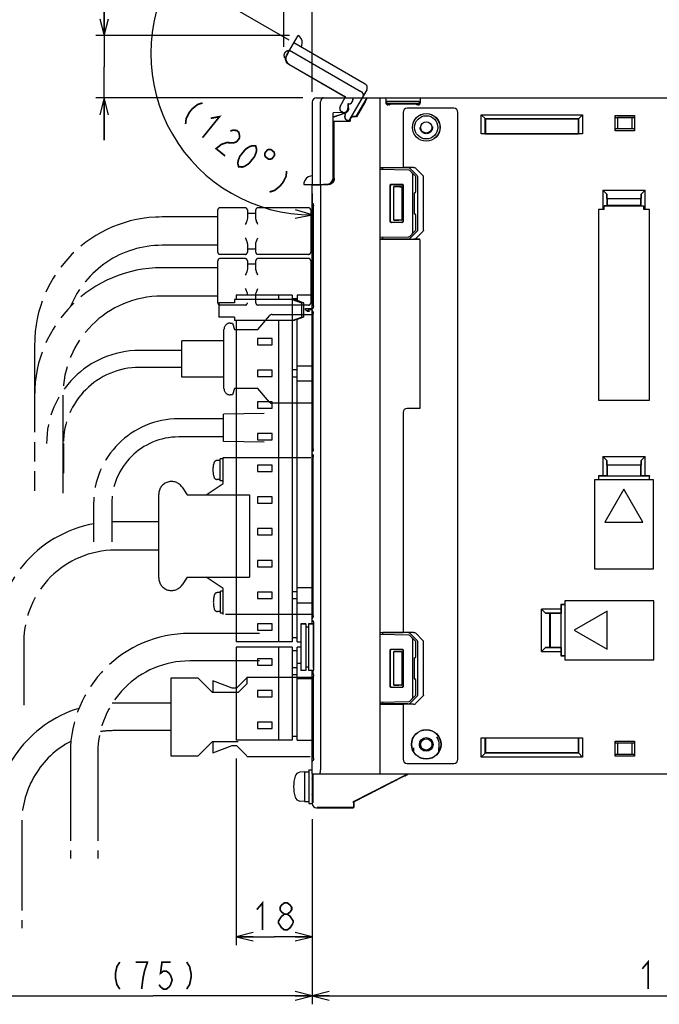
# Model space of a CAD drawing. Extents: x 0 to 840, y 0 to 594.
# Tile 19 of 22: x 541 to 692, y 226 to 458. Entities that reach past the tile are written whole.
import ezdxf

# ---------------------------------------------------------------- set-up
doc = ezdxf.new("R2010")
doc.units = 0
doc.header["$LTSCALE"] = 46.2
doc.linetypes.add('HIDDEN', pattern=[0.2, 0.1, -0.1])
doc.linetypes.add('PHANTOM', pattern=[0.8, 0.45, -0.05, 0.1, -0.05, 0.1, -0.05])
doc.layers.get('0').update_dxf_attribs({"linetype": 'CONTINUOUS'})
for name, color, linetype in [('ALL_AXIS', 7, 'CONTINUOUS'), ('ALL_CURVE', 7, 'CONTINUOUS'), ('ALL_DIM', 7, 'CONTINUOUS'), ('ALL_FEATURES', 7, 'CONTINUOUS'), ('DEFAULT_2', 8, 'HIDDEN'), ('OBSTRUCTIVE_DTM', 7, 'CONTINUOUS')]:
    doc.layers.add(name, color=color, linetype=linetype)
doc.dimstyles.get("Standard").update_dxf_attribs({"dimtxt": 2.5, "dimasz": 2.5, "dimexe": 1.25, "dimexo": 0.625, "dimtad": 1, "dimcen": 2.5, "dimazin": 3, "dimtfac": 1, "dimtmove": 0, "dimatfit": 3})

# ---------------------------------------------------------------- blocks, each defined once
blk = doc.blocks.new('_OPEN')
at = {"color": 0, "linetype": 'BYBLOCK'}
for p, q in [((0, 0), (-1, 0.25)), ((-1, -0.25), (0, 0)), ((-1, 0), (0, 0))]:
    blk.add_line(p, q, dxfattribs=at)
blk = doc.blocks.new('*D1')
at = {"layer": 'ALL_DIM', "color": 2, "linetype": 'CONTINUOUS'}
for p, q in [((610, 268.56), (610, 225.5)), ((534.75, 241.5), (534.75, 225.5)), ((534.75, 227.5), (572.38, 227.5)), ((610, 227.5), (572.38, 227.5))]:
    blk.add_line(p, q, dxfattribs=at)
at = {"layer": 'ALL_DIM', "color": 2, "linetype": 'CONTINUOUS', "xscale": 4, "yscale": 4, "zscale": 4, "rotation": 180}
blk.add_blockref('_OPEN', (534.75, 227.5), dxfattribs=at)
at = {"layer": 'ALL_DIM', "color": 2, "linetype": 'CONTINUOUS', "xscale": 4, "yscale": 4, "zscale": 4}
blk.add_blockref('_OPEN', (610, 227.5), dxfattribs=at)
blk = doc.blocks.new('*D2')
at = {"layer": 'ALL_DIM', "color": 2, "linetype": 'CONTINUOUS'}
for p, q in [((610, 269.31), (610, 225.5)), ((780, 270.2), (780, 225.5)), ((610, 227.5), (695, 227.5)), ((780, 227.5), (695, 227.5))]:
    blk.add_line(p, q, dxfattribs=at)
at = {"layer": 'ALL_DIM', "color": 2, "linetype": 'CONTINUOUS', "xscale": 4, "yscale": 4, "zscale": 4, "rotation": 180}
blk.add_blockref('_OPEN', (610, 227.5), dxfattribs=at)
at = {"layer": 'ALL_DIM', "color": 2, "linetype": 'CONTINUOUS', "xscale": 4, "yscale": 4, "zscale": 4}
blk.add_blockref('_OPEN', (780, 227.5), dxfattribs=at)
blk = doc.blocks.new('*D3')
at = {"layer": 'ALL_DIM', "color": 2, "linetype": 'CONTINUOUS'}
for p, q in [((592.02, 283.66), (592.02, 239.5)), ((610, 269.31), (610, 239.5)), ((592.02, 241.5), (601.01, 241.5)), ((610, 241.5), (601.01, 241.5))]:
    blk.add_line(p, q, dxfattribs=at)
at = {"layer": 'ALL_DIM', "color": 2, "linetype": 'CONTINUOUS', "xscale": 4, "yscale": 4, "zscale": 4, "rotation": 180}
blk.add_blockref('_OPEN', (592.02, 241.5), dxfattribs=at)
at = {"layer": 'ALL_DIM', "color": 2, "linetype": 'CONTINUOUS', "xscale": 4, "yscale": 4, "zscale": 4}
blk.add_blockref('_OPEN', (610, 241.5), dxfattribs=at)
blk = doc.blocks.new('*D4')
at = {"layer": 'ALL_DIM', "color": 2, "linetype": 'CONTINUOUS'}
for p, q in [((603.31, 470.7), (593.31, 470.7)), ((593.31, 470.7), (606.66, 470.7)), ((603.31, 452.04), (603.31, 472.7)), ((633.51, 470.7), (606.66, 470.7)), ((610, 441.41), (610, 472.7)), ((610, 470.7), (633.51, 470.7))]:
    blk.add_line(p, q, dxfattribs=at)
at = {"layer": 'ALL_DIM', "color": 2, "linetype": 'CONTINUOUS', "xscale": 4, "yscale": 4, "zscale": 4}
blk.add_blockref('_OPEN', (603.31, 470.7), dxfattribs=at)
at = {"layer": 'ALL_DIM', "color": 2, "linetype": 'CONTINUOUS', "xscale": 4, "yscale": 4, "zscale": 4, "rotation": 180}
blk.add_blockref('_OPEN', (610, 470.7), dxfattribs=at)
blk = doc.blocks.new('*D5')
at = {"layer": 'ALL_DIM', "color": 2, "linetype": 'CONTINUOUS'}
for p, q in [((560.75, 454.7), (560.75, 486.28)), ((560.75, 486.28), (560.75, 447.35)), ((604.64, 454.7), (558.75, 454.7)), ((560.75, 430), (560.75, 447.35)), ((607.79, 440), (558.75, 440)), ((560.75, 440), (560.75, 430))]:
    blk.add_line(p, q, dxfattribs=at)
at = {"layer": 'ALL_DIM', "color": 2, "linetype": 'CONTINUOUS', "xscale": 4, "yscale": 4, "zscale": 4}
for p, rotation in [((560.75, 454.7), 270), ((560.75, 440), 90)]:
    blk.add_blockref('_OPEN', p, dxfattribs=dict(at, rotation=rotation))
blk = doc.blocks.new('*D6')
at = {"layer": 'ALL_DIM', "color": 2, "linetype": 'CONTINUOUS'}
for p, q in [((604.56, 453.63), (575.17, 470.6)), ((610, 417.32), (610, 410.27))]:
    blk.add_line(p, q, dxfattribs=at)
for points in [[(575.97, 465.58), (576.9, 469.6), (574.19, 466.49)], [(605.95, 411.48), (610, 412.27), (606.06, 413.47)]]:
    blk.add_lwpolyline(points, dxfattribs=at)
for start, end in [(150, 210), (210, 270)]:
    blk.add_arc((610, 450.49), 38.22, start, end, dxfattribs=at)

msp = doc.modelspace()

# ---------------------------------------------------------------- linework, layer by layer
at = {"color": 7, "linetype": 'CONTINUOUS'}
for p, q in [((632.878, 312.88), (626, 313)), ((634.5, 311.352), (633.086, 312.79)), ((633.8, 298.148), (633.8, 311.852)), ((634.5, 307.795), (634.5, 311.352)), ((628.453, 300.753), (628.453, 309.247)), ((628.5, 300.8), (628.5, 309.2)), ((628.753, 309.547), (631.246, 309.546)), ((628.8, 309.5), (631.2, 309.5)), ((631.5, 309.2), (631.5, 300.8)), ((631.546, 309.246), (631.546, 300.754)), ((634.137, 307.494), (634.205, 307.495)), ((634.137, 307.494), (634.137, 302.506)), ((634.137, 302.506), (634.205, 302.505)), ((634.5, 298.648), (634.5, 302.205)), ((631.246, 300.454), (628.753, 300.453)), ((631.2, 300.5), (628.8, 300.5)), ((633.086, 297.21), (634.5, 298.648)), ((626, 297), (632.878, 297.12))]:
    msp.add_line(p, q, dxfattribs=at)
for points in [[(633.8, 311.852), (633.785, 311.956), (633.744, 312.063), (633.679, 312.172), (633.59, 312.278)], [(628.453, 309.247), (628.475, 309.362), (628.54, 309.459), (628.638, 309.524), (628.753, 309.547)], [(628.8, 309.5), (628.685, 309.477), (628.588, 309.412), (628.523, 309.315), (628.5, 309.2)], [(631.5, 309.2), (631.477, 309.315), (631.412, 309.412), (631.315, 309.477), (631.2, 309.5)], [(631.246, 309.546), (631.361, 309.523), (631.458, 309.458), (631.523, 309.361), (631.546, 309.246)], [(628.753, 300.453), (628.638, 300.476), (628.54, 300.541), (628.475, 300.638), (628.453, 300.753)], [(628.5, 300.8), (628.523, 300.685), (628.588, 300.588), (628.685, 300.523), (628.8, 300.5)], [(631.2, 300.5), (631.315, 300.523), (631.412, 300.588), (631.477, 300.685), (631.5, 300.8)], [(631.546, 300.754), (631.523, 300.639), (631.458, 300.542), (631.361, 300.477), (631.246, 300.454)], [(633.59, 297.722), (633.679, 297.828), (633.744, 297.937), (633.785, 298.044), (633.8, 298.148)]]:
    msp.add_lwpolyline(points, dxfattribs=at)
for centre, start, end in [((632.872, 312.58), 44.5, 89), ((634.2, 307.795), 271, 360), ((634.2, 302.205), 0, 89), ((632.872, 297.42), 271, 315.5)]:
    msp.add_arc(centre, 0.3, start, end, dxfattribs=at)
at = {"layer": 'ALL_AXIS', "color": 7, "linetype": 'CONTINUOUS'}
for p, q in [((587.863, 391.5), (587.863, 388.1)), ((590.488, 391.5), (587.864, 391.5)), ((592.02, 393.3), (592.02, 392.3)), ((605.22, 393.3), (592.02, 393.3)), ((602.02, 393.3), (602.02, 392.3)), ((605.22, 393.3), (605.22, 392.3)), ((590.488, 388.1), (587.864, 388.1)), ((592.02, 387.3), (592.02, 311.3)), ((602.02, 387.3), (602.02, 311.3)), ((605.22, 387.3), (605.22, 311.3)), ((597.02, 383.05), (597.02, 381.55)), ((600.52, 383.05), (597.02, 383.05)), ((600.52, 381.55), (600.52, 383.05)), ((597.02, 381.55), (600.52, 381.55)), ((597.02, 375.55), (597.02, 374.05)), ((600.52, 375.55), (597.02, 375.55)), ((600.52, 374.05), (600.52, 375.55)), ((597.02, 374.05), (600.52, 374.05)), ((597.02, 368.05), (597.02, 366.55)), ((600.52, 368.05), (597.02, 368.05)), ((597.02, 366.55), (600.52, 366.55)), ((600.52, 366.55), (600.52, 368.05)), ((597.02, 360.55), (597.02, 359.05)), ((600.52, 360.55), (597.02, 360.55)), ((597.02, 359.05), (600.52, 359.05)), ((600.52, 359.05), (600.52, 360.55)), ((597.02, 353.05), (597.02, 351.55)), ((600.52, 353.05), (597.02, 353.05)), ((600.52, 351.55), (600.52, 353.05)), ((597.02, 351.55), (600.52, 351.55)), ((597.02, 345.55), (597.02, 344.05)), ((600.52, 345.55), (597.02, 345.55)), ((600.52, 344.05), (600.52, 345.55)), ((597.02, 344.05), (600.52, 344.05)), ((597.02, 338.05), (597.02, 336.55)), ((600.52, 338.05), (597.02, 338.05)), ((600.52, 336.55), (600.52, 338.05)), ((597.02, 336.55), (600.52, 336.55)), ((597.02, 330.55), (597.02, 329.05)), ((600.52, 330.55), (597.02, 330.55)), ((597.02, 329.05), (600.52, 329.05)), ((600.52, 329.05), (600.52, 330.55)), ((597.02, 323.05), (597.02, 321.55)), ((600.52, 323.05), (597.02, 323.05)), ((597.02, 321.55), (600.52, 321.55)), ((600.52, 321.55), (600.52, 323.05)), ((597.02, 315.55), (597.02, 314.05)), ((600.52, 315.55), (597.02, 315.55)), ((600.52, 314.05), (600.52, 315.55)), ((607.3, 315.5), (607.3, 304.5)), ((607.3, 315.5), (608.5, 315.5)), ((609.1, 315.5), (610.3, 315.5)), ((610.3, 315.5), (610.3, 304.821)), ((597.02, 314.05), (600.52, 314.05)), ((605.22, 311.3), (592.02, 311.3)), ((592.02, 310), (592.02, 288)), ((605.22, 310), (592.02, 310)), ((602.02, 310), (602.02, 288)), ((605.22, 310), (605.22, 288)), ((597.02, 299.75), (597.02, 298.25)), ((600.52, 299.75), (597.02, 299.75)), ((597.02, 298.25), (600.52, 298.25)), ((600.52, 298.25), (600.52, 299.75)), ((597.02, 292.25), (597.02, 290.75)), ((600.52, 292.25), (597.02, 292.25)), ((600.52, 290.75), (600.52, 292.25)), ((597.02, 290.75), (600.52, 290.75)), ((605.22, 288), (592.02, 288)), ((608.2, 280.5), (607.081, 280.402)), ((608.2, 280.5), (609.2, 280.5)), ((608.2, 280.5), (608.2, 273.5)), ((609.2, 281), (610, 281)), ((609.2, 281), (609.2, 273)), ((610, 280), (610, 273)), ((610.145, 278.772), (610, 278.772)), ((610.145, 275.228), (610, 275.228)), ((608.2, 273.5), (607.081, 273.598)), ((608.2, 273.5), (609.2, 273.5)), ((609.2, 273), (610, 273))]:
    msp.add_line(p, q, dxfattribs=at)
at = {"layer": 'ALL_AXIS', "color": 8, "linetype": 'PHANTOM'}
for p, q in [((589, 364.05), (580.4, 364.05)), ((598.6, 365.3), (589, 365.1)), ((589, 358.7), (589, 365.1)), ((589, 359.75), (580.4, 359.75)), ((598.6, 358.5), (589, 358.7)), ((588.201, 354.18), (587.508, 354.18)), ((588.201, 349.33), (588.201, 354.53)), ((588.895, 354.53), (588.201, 354.53)), ((588.895, 348.75), (588.895, 354.9)), ((588.895, 354.9), (610.254, 354.9)), ((588.201, 349.68), (587.508, 349.68)), ((579.195, 347.859), (580.395, 346.05)), ((584.895, 346.05), (588.895, 348.75)), ((588.895, 349.33), (588.201, 349.33)), ((573.695, 326.4), (573.695, 346.2)), ((580.395, 326.55), (579.195, 324.741)), ((588.895, 323.85), (584.895, 326.55)), ((588.895, 317.7), (588.895, 323.85)), ((588.295, 322.92), (587.601, 322.92)), ((588.295, 318.07), (588.295, 323.27)), ((588.895, 323.27), (588.295, 323.27)), ((588.295, 318.42), (587.601, 318.42)), ((588.895, 318.07), (588.295, 318.07)), ((610.254, 317.7), (588.895, 317.7))]:
    msp.add_line(p, q, dxfattribs=at)
at = {"layer": 'ALL_AXIS', "color": 7, "linetype": 'CONTINUOUS'}
for points in [[(626.762, 277), (627.368, 277.307), (627.909, 277.582), (628.392, 277.826), (628.82, 278.042), (629.194, 278.23), (629.517, 278.392), (629.787, 278.528), (630.003, 278.635), (630.16, 278.713), (630.253, 278.758), (630.286, 278.772)], [(630.286, 278.772), (630.262, 278.758), (630.178, 278.713), (630.031, 278.636), (629.823, 278.528), (629.558, 278.392), (629.241, 278.229), (628.871, 278.04), (628.448, 277.824), (627.97, 277.58), (627.432, 277.306), (626.83, 277)], [(623.305, 275.228), (623.329, 275.242), (623.414, 275.287), (623.561, 275.364), (623.769, 275.472), (624.033, 275.608), (624.351, 275.771), (624.72, 275.96), (625.143, 276.176), (625.622, 276.42), (626.16, 276.694), (626.762, 277)], [(626.83, 277), (626.224, 276.693), (625.682, 276.418), (625.2, 276.174), (624.772, 275.958), (624.398, 275.77), (624.075, 275.608), (623.805, 275.472), (623.589, 275.365), (623.432, 275.287), (623.338, 275.242), (623.305, 275.228)]]:
    msp.add_lwpolyline(points, dxfattribs=at)
at = {"layer": 'ALL_AXIS', "color": 8, "linetype": 'PHANTOM'}
for centre, radius, start, end in [((587.508, 353.38), 0.8, 90, 163.80865), ((592.501, 351.93), 6, 163.80865, 196.19135), ((587.508, 350.48), 0.8, 196.19135, 270), ((576.695, 346.2), 3, 33.56834, 180), ((576.695, 326.4), 3, 180, 326.43166), ((592.595, 320.67), 6, 163.80865, 196.19135), ((587.601, 322.12), 0.8, 90, 163.80865), ((587.601, 319.22), 0.8, 196.19135, 270)]:
    msp.add_arc(centre, radius, start, end, dxfattribs=at)
at = {"layer": 'ALL_AXIS', "color": 7, "linetype": 'CONTINUOUS'}
for centre, radius, start, end in [((607.194, 279.107), 1.3, 95, 164.11915), ((614.6, 277), 9, 164.11915, 195.88085), ((607.194, 274.893), 1.3, 195.88085, 265)]:
    msp.add_arc(centre, radius, start, end, dxfattribs=at)
at = {"layer": 'ALL_CURVE', "color": 4, "linetype": 'CONTINUOUS'}
for p, q in [((608.42, 389.8), (608.42, 390.175)), ((608.42, 390.175), (610, 390.175)), ((608.867, 389.425), (608.42, 389.8)), ((609.377, 389.425), (608.867, 389.425)), ((608.931, 389.8), (609.377, 389.425)), ((610, 389.8), (608.931, 389.8))]:
    msp.add_line(p, q, dxfattribs=at)
at = {"layer": 'ALL_DIM', "color": 2, "linetype": 'CONTINUOUS', "const_width": 0.4}
for points in [[(584.058, 438.781), (582.852, 438.385), (581.578, 437.358), (580.907, 436.529), (580.167, 435.069), (580.031, 433.807)], [(585.992, 435.157), (588.068, 435.535), (584.042, 430.56)], [(590.606, 432.108), (591.209, 432.307), (592.079, 432.288), (592.614, 431.855), (592.813, 431.008), (592.745, 430.377), (592.074, 429.548), (591.471, 429.35), (590.6, 429.368), (589.73, 429.386), (588.524, 428.99), (587.25, 427.963), (589.389, 426.232)], [(592.598, 423.634), (592.399, 424.482), (592.467, 425.113), (592.871, 426.158), (594.213, 427.816), (595.151, 428.429), (595.754, 428.627), (596.625, 428.609), (596.824, 427.762), (596.756, 427.131), (596.352, 426.085), (595.01, 424.427), (594.071, 423.814), (593.468, 423.616), (592.598, 423.634)], [(599.435, 427.707), (598.764, 426.877), (598.843, 426.127), (599.672, 425.456), (600.422, 425.535), (601.093, 426.364), (601.014, 427.114), (600.185, 427.786), (599.435, 427.707)], [(603.952, 422.678), (603.815, 421.416), (603.076, 419.956), (602.405, 419.127), (601.131, 418.1), (599.925, 417.703)], [(596.882, 247.9), (598.258, 249.5), (598.258, 243.1)], [(603.418, 246.833), (602.73, 247.367), (602.386, 247.9), (602.386, 248.433), (602.73, 248.967), (603.418, 249.5), (604.106, 249.5), (604.794, 248.967), (605.138, 248.433), (605.138, 247.9), (604.794, 247.367), (604.106, 246.833)], [(602.73, 246.3), (603.418, 246.833), (604.106, 246.833), (604.794, 246.3), (605.138, 245.767), (605.482, 245.233), (605.482, 244.7)], [(603.418, 243.1), (602.73, 243.633), (602.386, 244.167), (602.042, 244.7), (602.042, 245.233), (602.73, 246.3)], [(605.482, 244.7), (604.794, 243.633), (604.106, 243.1), (603.418, 243.1)], [(564.463, 235.5), (563.775, 234.433), (563.431, 232.833), (563.431, 231.767), (563.775, 230.167), (564.463, 229.1)], [(570.311, 233.367), (570.999, 235.5), (568.247, 235.5)], [(576.503, 235.5), (574.439, 235.5), (574.095, 232.833), (574.783, 233.367), (575.471, 233.367), (576.159, 232.833), (576.503, 232.3), (576.847, 231.233), (576.503, 230.167), (576.159, 229.633), (575.471, 229.1), (574.783, 229.1), (574.095, 229.633), (573.751, 230.167)], [(580.287, 235.5), (580.975, 234.433), (581.319, 232.833), (581.319, 231.767), (580.975, 230.167), (580.287, 229.1)], [(688.12, 233.9), (689.496, 235.5), (689.496, 229.1)], [(569.623, 229.1), (569.967, 231.767), (570.311, 233.367)]]:
    msp.add_lwpolyline(points, dxfattribs=at)
at = {"layer": 'ALL_FEATURES', "color": 8, "linetype": 'PHANTOM'}
for p, q in [((603.911, 449.963), (606.663, 454.729)), ((622.549, 443.245), (605.662, 452.995)), ((604.349, 450.653), (603.957, 449.975)), ((604.319, 450.67), (604.349, 450.653)), ((604.662, 451.263), (621.549, 441.513)), ((603.729, 449.261), (603.562, 449.358)), ((604.461, 447.915), (617.808, 440.209)), ((604.504, 447.926), (617.85, 440.221)), ((622.915, 441.879), (618.617, 434.434)), ((616.645, 437.955), (617.85, 440.221)), ((617.697, 440), (617.808, 440.209)), ((617.85, 440.221), (617.808, 440.209)), ((617.909, 436.145), (617.016, 436.661)), ((617.866, 436.134), (617.248, 436.491)), ((617.816, 436.047), (617.866, 436.134)), ((617.843, 436.032), (617.909, 436.145)), ((617.909, 436.145), (617.866, 436.134)), ((618.611, 434.434), (618.182, 434.681)), ((587.65, 403.445), (587.65, 413.445)), ((594.15, 413.945), (588.15, 413.945)), ((594.65, 413.445), (594.65, 411.528)), ((596.65, 412.595), (594.65, 412.595)), ((596.65, 411.528), (596.65, 413.445)), ((609.15, 413.945), (597.15, 413.945)), ((609.65, 413.445), (609.65, 403.445)), ((587.65, 411.795), (574.45, 411.795)), ((587.65, 405.095), (574.45, 405.095)), ((594.65, 405.362), (594.65, 403.445)), ((594.65, 404.295), (596.65, 404.295)), ((596.65, 403.445), (596.65, 405.362)), ((587.65, 391.445), (587.65, 401.445)), ((594.15, 402.945), (588.15, 402.945)), ((594.15, 401.945), (588.15, 401.945)), ((594.65, 401.445), (594.65, 399.528)), ((596.65, 399.528), (596.65, 401.445)), ((609.15, 402.945), (597.15, 402.945)), ((609.15, 401.945), (597.15, 401.945)), ((609.65, 401.445), (609.65, 391.445)), ((587.65, 399.795), (574.45, 399.795)), ((596.65, 400.595), (594.65, 400.595)), ((587.65, 393.095), (574.45, 393.095)), ((596.65, 391.445), (596.65, 393.362)), ((594.15, 390.945), (588.15, 390.945)), ((609.15, 390.945), (597.15, 390.945)), ((597.12, 385.2), (599.881, 388.421)), ((600.488, 388.7), (610.254, 388.7)), ((589.12, 371.2), (589.12, 385.2)), ((590.62, 386.7), (591.12, 386.7)), ((591.12, 386.7), (591.62, 385.2)), ((591.62, 385.2), (597.12, 385.2)), ((579.12, 373.9), (579.12, 382.5)), ((589.12, 382.5), (579.12, 382.5)), ((544.3, 381.645), (544.3, 346.445)), ((579.12, 380.2), (569.12, 380.2)), ((579.12, 376.2), (569.12, 376.2)), ((589.12, 373.9), (579.12, 373.9)), ((591.62, 371.2), (591.12, 369.7)), ((597.12, 371.2), (591.62, 371.2)), ((599.881, 367.979), (597.12, 371.2)), ((551, 369.645), (551, 351.2)), ((591.12, 369.7), (590.62, 369.7)), ((610.254, 367.7), (600.488, 367.7)), ((580.4, 364.05), (578.4, 364.05)), ((580.4, 359.75), (578.4, 359.75)), ((551.12, 358.2), (551.12, 351.2)), ((551, 351.2), (551, 346.445)), ((580.395, 346.05), (595.195, 346.05)), ((595.195, 346.05), (595.195, 326.55)), ((558.25, 343.9), (558.25, 334.9)), ((562.55, 343.9), (562.55, 334.9)), ((573.695, 339.65), (563.395, 339.65)), ((573.695, 332.95), (563.395, 332.95)), ((580.395, 326.55), (595.195, 326.55)), ((597.5, 313.25), (581, 313.25)), ((541.745, 311.3), (541.745, 296.3)), ((597.5, 306.75), (581, 306.75)), ((594.5, 302.9), (594.5, 301.3)), ((594.5, 302.9), (610.312, 302.9)), ((576.5, 302.7), (576.5, 284.3)), ((583, 302.7), (576.5, 302.7)), ((586.4, 299.3), (583, 302.7)), ((586.5, 302), (586.5, 299.3)), ((591.086, 300.3), (586.5, 302)), ((594.5, 302.714), (592.086, 300.3)), ((594.5, 301.3), (592.5, 299.3)), ((592.5, 299.3), (586.4, 299.3)), ((592.086, 300.3), (591.086, 300.3)), ((576.5, 296.75), (563, 296.75)), ((576.5, 290.25), (563, 290.25)), ((583, 284.3), (586.4, 287.7)), ((586.4, 287.7), (592.5, 287.7)), ((586.5, 287.7), (586.5, 285)), ((586.5, 285), (591.086, 286.7)), ((591.086, 286.7), (592.086, 286.7)), ((592.086, 286.7), (594.5, 284.286)), ((552.75, 285), (552.75, 260)), ((559.25, 285), (559.25, 260)), ((576.5, 284.3), (583, 284.3)), ((594.5, 284.1), (609.5, 284.1)), ((541.25, 268.5), (541.25, 243.5))]:
    msp.add_line(p, q, dxfattribs=at)
at = {"layer": 'ALL_FEATURES', "color": 7, "linetype": 'CONTINUOUS'}
for p, q in [((610, 439), (610, 419.5)), ((611, 440), (780, 440)), ((612, 419.5), (612, 439)), ((618.469, 438.531), (618.469, 437.5)), ((618.469, 438.531), (618.5, 438.5)), ((618.6, 438.531), (618.469, 438.531)), ((618.5, 438.5), (618.5, 437.5)), ((618.6, 438.5), (618.5, 438.5)), ((619.6, 439.995), (619.6, 439.5)), ((620.431, 435.55), (623, 440)), ((622.503, 439), (620.471, 435.48)), ((626, 440), (626, 280)), ((627.412, 439.7), (627.412, 438.807)), ((627.666, 438.684), (627.657, 439.193)), ((627.657, 438.375), (627.657, 439.193)), ((627.657, 439.193), (635.343, 439.193)), ((627.797, 438.553), (627.666, 438.684)), ((627.666, 438.684), (635.334, 438.684)), ((627.755, 438.595), (627.755, 438.595)), ((627.903, 438.599), (628.054, 438.6)), ((628.238, 438.308), (627.912, 438.308)), ((627.949, 438.545), (628.097, 438.548)), ((628.054, 438.6), (634.946, 438.6)), ((628.43, 438.548), (628.097, 438.548)), ((628.238, 438.308), (628.43, 438.5)), ((628.43, 438.5), (628.43, 438.6)), ((634.57, 438.5), (628.43, 438.5)), ((634.57, 438.5), (634.57, 438.6)), ((634.903, 438.548), (634.57, 438.548)), ((634.762, 438.308), (634.57, 438.5)), ((635.088, 438.308), (634.762, 438.308)), ((635.161, 438.546), (635.203, 438.553)), ((635.203, 438.553), (635.334, 438.684)), ((635.206, 438.597), (635.245, 438.595)), ((635.245, 438.595), (635.245, 438.595)), ((635.343, 439.193), (635.334, 438.684)), ((635.343, 439.193), (635.343, 438.375)), ((635.588, 439.7), (635.588, 438.807)), ((617.534, 436.532), (614.969, 436.442)), ((614.969, 421.032), (614.969, 436.442)), ((614.969, 436.442), (615, 436.412)), ((617.535, 436.501), (615, 436.412)), ((615, 435.476), (617.858, 436.444)), ((615, 421.001), (615, 436.412)), ((615, 435.439), (617.869, 436.411)), ((618.558, 437.27), (618.581, 437.562)), ((631.5, 436.5), (631.5, 423.5)), ((643.5, 437.5), (632.5, 437.5)), ((644.5, 283.5), (644.5, 436.5)), ((650, 431.43), (650, 436)), ((650, 436), (651, 435)), ((650, 436), (674, 436)), ((673, 435), (674, 436)), ((674, 436), (674, 431.43)), ((681.7, 432.2), (681.7, 435.8)), ((681.819, 435.354), (681.7, 435.8)), ((681.7, 435.8), (686.3, 435.8)), ((686.3, 435.8), (686.181, 435.354)), ((686.3, 435.8), (686.3, 432.2)), ((615, 434.5), (618.95, 434.5)), ((615, 434.465), (615.2, 434.465)), ((615.2, 420.949), (615.2, 434.465)), ((615.235, 434.43), (615.2, 434.465)), ((615.235, 420.95), (615.235, 434.43)), ((615.235, 434.43), (619.02, 434.43)), ((618.95, 434.5), (618.95, 434.8)), ((618.95, 434.5), (619.02, 434.43)), ((619.02, 434.8), (619.02, 434.43)), ((620.431, 435.55), (619.7, 435.55)), ((620.471, 435.48), (619.7, 435.48)), ((620.431, 435.55), (620.471, 435.48)), ((650.964, 431.464), (650.964, 435.036)), ((650.964, 435.036), (673.036, 435.036)), ((651, 435), (651, 431.5)), ((673, 435), (651, 435)), ((673, 431.5), (673, 435)), ((673.036, 435.036), (673.036, 431.464)), ((681.819, 435.354), (686.181, 435.354)), ((681.819, 435.354), (682.236, 435.3)), ((682.236, 435.3), (682.236, 432.7)), ((685.764, 435.3), (682.236, 435.3)), ((686.181, 435.354), (685.764, 435.3)), ((685.764, 432.7), (685.764, 435.3)), ((650.964, 431.464), (650, 431.43)), ((674, 431.43), (650, 431.43)), ((650.964, 431.464), (651, 431.5)), ((651, 431.5), (673, 431.5)), ((673.036, 431.464), (673, 431.5)), ((674, 431.43), (673.036, 431.464)), ((681.7, 432.2), (681.819, 432.646)), ((686.3, 432.2), (681.7, 432.2)), ((681.819, 432.646), (682.236, 432.7)), ((686.181, 432.646), (681.819, 432.646)), ((682.236, 432.7), (685.764, 432.7)), ((686.181, 432.646), (685.764, 432.7)), ((686.181, 432.646), (686.3, 432.2)), ((626, 423.5), (631.5, 423.5)), ((626, 423.413), (626.7, 423.438)), ((632.878, 422.88), (626, 423)), ((632.618, 423.441), (626.7, 423.438)), ((626.7, 422.988), (626.7, 423.438)), ((634.003, 423.49), (631.5, 423.49)), ((634.5, 421.352), (633.086, 422.79)), ((634.873, 421.568), (633.194, 423.235)), ((633.8, 408.148), (633.8, 421.852)), ((636.218, 421.615), (634.568, 423.283)), ((607.998, 419.5), (613.501, 419.5)), ((610, 419.318), (613.786, 419.451)), ((612, 419.388), (612, 281)), ((612.3, 419.5), (612.3, 419.399)), ((612.685, 419.5), (612.685, 419.534)), ((612.685, 419.534), (613.468, 419.533)), ((613.964, 419.573), (613.501, 419.5)), ((614.382, 419.786), (613.964, 419.573)), ((614, 419.479), (614, 419.592)), ((628.753, 419.547), (631.246, 419.546)), ((628.8, 419.5), (631.2, 419.5)), ((634.5, 417.795), (634.5, 421.352)), ((635, 408.713), (635, 421.287)), ((636.343, 408.667), (636.343, 421.333)), ((610, 389.954), (610, 419.318)), ((628.453, 410.753), (628.453, 419.247)), ((628.5, 410.8), (628.5, 419.2)), ((629.3, 411), (629.3, 419)), ((631.3, 419), (629.3, 419)), ((629.3, 419), (630.532, 418.968)), ((631.136, 418.961), (631.262, 418.962)), ((631.262, 418.962), (631.3, 419)), ((631.262, 411.038), (631.262, 418.962)), ((631.3, 411), (631.3, 419)), ((631.5, 419.2), (631.5, 410.8)), ((631.546, 419.246), (631.546, 410.754)), ((634.137, 417.494), (634.205, 417.495)), ((634.137, 417.494), (634.137, 412.506)), ((678.8, 418.1), (678.8, 413.57)), ((678.8, 418.1), (679.728, 417.172)), ((678.8, 418.1), (688.8, 418.1)), ((679.728, 417.172), (679.728, 414.463)), ((679.764, 416.136), (679.728, 417.172)), ((687.872, 417.172), (687.836, 416.136)), ((687.872, 417.172), (688.8, 418.1)), ((687.872, 414.463), (687.872, 417.172)), ((688.8, 413.57), (688.8, 418.1)), ((610.145, 414.989), (610.068, 415.056)), ((610.185, 414.973), (610.145, 414.989)), ((610.181, 414.981), (610.179, 414.983)), ((610.225, 414.89), (610.26, 414.77)), ((679.764, 416.136), (679.8, 416.1)), ((679.764, 416.136), (687.836, 416.136)), ((679.8, 416.1), (679.8, 414.536)), ((687.8, 416.1), (679.8, 416.1)), ((687.836, 416.136), (687.8, 416.1)), ((687.8, 414.536), (687.8, 416.1)), ((610.298, 414.422), (610.298, 414.402)), ((610.298, 390.798), (610.298, 414.402)), ((634.137, 412.506), (634.205, 412.505)), ((677.73, 413.57), (677.73, 368.43)), ((678.8, 413.57), (677.73, 413.57)), ((679.1, 413.559), (677.741, 413.559)), ((679.1, 413.559), (678.8, 413.57)), ((679.728, 414.463), (679.1, 414.441)), ((679.1, 413.559), (679.1, 414.441)), ((679.1, 414.441), (688.5, 414.441)), ((679.728, 414.463), (679.8, 414.536)), ((687.8, 414.536), (679.8, 414.536)), ((687.8, 414.536), (687.872, 414.463)), ((687.872, 414.463), (688.5, 414.441)), ((688.5, 413.559), (688.5, 414.441)), ((688.8, 413.57), (688.5, 413.559)), ((689.87, 413.57), (688.8, 413.57)), ((689.87, 413.57), (689.859, 413.559)), ((689.87, 368.43), (689.87, 413.57)), ((631.246, 410.454), (628.753, 410.453)), ((631.2, 410.5), (628.8, 410.5)), ((629.3, 411), (630.532, 411.032)), ((631.3, 411), (629.3, 411)), ((631.136, 411.039), (631.262, 411.038)), ((631.262, 411.038), (631.3, 411)), ((634.5, 408.648), (634.5, 412.205)), ((633.086, 407.21), (634.5, 408.648)), ((633.194, 406.765), (634.873, 408.432)), ((634.568, 406.717), (636.218, 408.385)), ((626, 407), (632.878, 407.12)), ((626.7, 406.562), (626, 406.587)), ((635.5, 406.5), (626, 406.5)), ((626.7, 406.562), (626.7, 407.012)), ((632.618, 406.559), (626.7, 406.562)), ((635.5, 406.51), (634.003, 406.51)), ((635.5, 406.5), (635.5, 366.5)), ((591.641, 391.5), (590.488, 391.5)), ((591.641, 392.3), (591.641, 391.5)), ((605.725, 392.3), (591.641, 392.3)), ((606.42, 392.4), (605.22, 392.4)), ((605.262, 392.3), (605.262, 387.3)), ((605.262, 392.3), (607.439, 391.5)), ((606.211, 392.1), (605.725, 392.3)), ((606.442, 392.1), (606.211, 392.1)), ((606.42, 393.3), (606.42, 392.1)), ((610, 393.3), (606.42, 393.3)), ((606.442, 392.1), (607.902, 391.5)), ((607.439, 391.5), (607.439, 388.1)), ((607.902, 391.5), (607.439, 391.5)), ((607.902, 391.5), (607.902, 388.1)), ((610, 316.466), (610, 389.95)), ((610.022, 389.651), (610, 389.761)), ((610.084, 389.56), (610.022, 389.651)), ((610.146, 390.212), (610.068, 390.144)), ((610.168, 389.504), (610.084, 389.56)), ((610.186, 390.227), (610.146, 390.212)), ((610.192, 390.237), (610.184, 390.224)), ((610.246, 389.145), (610.254, 388.979)), ((610.298, 390.798), (610.297, 390.763)), ((591.641, 388.1), (590.488, 388.1)), ((591.641, 388.1), (591.641, 387.3)), ((605.725, 387.3), (591.641, 387.3)), ((605.262, 387.3), (607.439, 388.1)), ((606.211, 387.5), (605.725, 387.3)), ((606.442, 387.5), (606.211, 387.5)), ((606.42, 311.3), (606.42, 387.5)), ((607.902, 388.1), (606.442, 387.5)), ((607.902, 388.1), (607.439, 388.1)), ((610.254, 356.921), (610.254, 388.979)), ((606.42, 375.6), (605.22, 375.6)), ((606.42, 376.6), (610, 376.6)), ((605.22, 374), (606.42, 374)), ((606.42, 373), (610, 373)), ((677.73, 368.43), (689.87, 368.43)), ((635.5, 366.5), (632.5, 366.5)), ((631.5, 365.5), (631.5, 313.5)), ((610.254, 356.921), (610.246, 356.756)), ((610.022, 356.249), (610, 356.139)), ((610.022, 355.751), (610, 355.861)), ((610.084, 356.34), (610.022, 356.249)), ((610.084, 355.66), (610.022, 355.751)), ((610.168, 356.396), (610.084, 356.34)), ((610.168, 355.604), (610.084, 355.66)), ((610.246, 355.245), (610.254, 355.079)), ((610.254, 317.521), (610.254, 355.079)), ((678.8, 355.1), (688.8, 355.1)), ((678.8, 355.1), (678.8, 350.57)), ((678.8, 355.1), (679.728, 354.172)), ((679.764, 353.136), (679.728, 354.172)), ((679.728, 354.172), (679.728, 350.537)), ((687.872, 354.172), (687.836, 353.136)), ((687.872, 354.172), (688.8, 355.1)), ((687.872, 350.537), (687.872, 354.172)), ((688.8, 350.57), (688.8, 355.1)), ((679.764, 353.136), (687.836, 353.136)), ((679.764, 353.136), (679.8, 353.1)), ((687.8, 353.1), (679.8, 353.1)), ((679.8, 353.1), (679.8, 350.535)), ((687.836, 353.136), (687.8, 353.1)), ((687.8, 350.535), (687.8, 353.1)), ((690.8, 349.6), (676.8, 349.6)), ((676.8, 349.6), (676.8, 328.5)), ((678.8, 350.57), (677.73, 350.57)), ((677.73, 350.57), (677.73, 349.6)), ((677.73, 350.57), (677.8, 350.5)), ((679.765, 350.5), (677.8, 350.5)), ((677.8, 350.5), (677.8, 349.6)), ((679.728, 350.537), (678.8, 350.57)), ((679.728, 350.537), (679.765, 350.5)), ((679.765, 350.5), (679.8, 350.535)), ((679.8, 350.535), (687.8, 350.535)), ((687.835, 350.5), (687.8, 350.535)), ((687.872, 350.537), (687.835, 350.5)), ((689.8, 350.5), (687.835, 350.5)), ((688.8, 350.57), (687.872, 350.537)), ((689.87, 350.57), (688.8, 350.57)), ((689.87, 350.57), (689.8, 350.5)), ((689.8, 349.6), (689.8, 350.5)), ((689.87, 349.6), (689.87, 350.57)), ((690.8, 328.5), (690.8, 349.6)), ((683.8, 347.394), (679.3, 339.6)), ((688.3, 339.6), (683.8, 347.394)), ((679.3, 339.6), (688.3, 339.6)), ((676.8, 328.5), (690.8, 328.5)), ((606.42, 324.1), (610, 324.1)), ((606.42, 323.1), (605.22, 323.1)), ((605.22, 321.5), (606.42, 321.5)), ((606.42, 320.5), (610, 320.5)), ((669.8, 320.07), (668.83, 320.07)), ((668.83, 320.07), (668.9, 320)), ((668.83, 320.07), (668.83, 319)), ((669.8, 320), (668.9, 320)), ((668.9, 320), (668.9, 318.035)), ((690.9, 321), (669.8, 321)), ((669.8, 321), (669.8, 307)), ((690.9, 307), (690.9, 321)), ((610.022, 316.849), (610, 316.739)), ((610.084, 316.94), (610.022, 316.849)), ((610.168, 316.996), (610.084, 316.94)), ((610.254, 317.521), (610.246, 317.356)), ((668.83, 319), (664.3, 319)), ((665.228, 318.072), (664.3, 319)), ((664.3, 309), (664.3, 319)), ((668.863, 318.072), (665.228, 318.072)), ((665.228, 318.072), (666.264, 318.036)), ((666.264, 318.036), (666.3, 318)), ((666.264, 309.964), (666.264, 318.036)), ((668.865, 318), (666.3, 318)), ((666.3, 318), (666.3, 310)), ((668.83, 319), (668.863, 318.072)), ((668.863, 318.072), (668.9, 318.035)), ((668.9, 318.035), (668.865, 318)), ((668.865, 318), (668.865, 310)), ((679.8, 318.5), (672.006, 314)), ((679.8, 309.5), (679.8, 318.5)), ((608.5, 315.5), (607.3, 315.5)), ((608.5, 315.5), (608.5, 304.5)), ((609.1, 314.75), (608.5, 314.75)), ((609.1, 315.5), (609.1, 304.5)), ((610.3, 315.5), (609.1, 315.5)), ((610, 315.5), (610, 316.463)), ((610.125, 316.219), (610.057, 316.287)), ((610.196, 316.194), (610.193, 316.197)), ((610.301, 315.819), (610.312, 315.628)), ((610.312, 305.015), (610.312, 315.628)), ((606.42, 312.2), (605.22, 312.2)), ((626, 313.5), (631.5, 313.5)), ((626, 313.413), (626.7, 313.438)), ((632.618, 313.441), (626.7, 313.438)), ((626.7, 312.988), (626.7, 313.438)), ((634.003, 313.49), (631.5, 313.49)), ((634.873, 311.568), (633.194, 313.235)), ((636.218, 311.615), (634.568, 313.283)), ((672.006, 314), (679.8, 309.5)), ((606.42, 311.3), (607.3, 311.3)), ((606.42, 288), (606.42, 310)), ((607.3, 310), (606.42, 310)), ((635, 298.713), (635, 311.287)), ((636.343, 298.667), (636.343, 311.333)), ((664.3, 309), (665.228, 309.928)), ((666.264, 309.964), (665.228, 309.928)), ((665.228, 309.928), (668.863, 309.928)), ((666.264, 309.964), (666.3, 310)), ((666.3, 310), (668.865, 310)), ((668.863, 309.928), (668.83, 309)), ((668.863, 309.928), (668.9, 309.965)), ((668.9, 309.965), (668.865, 310)), ((668.9, 309.965), (668.9, 308)), ((606.42, 309.1), (605.22, 309.1)), ((631.3, 309), (629.3, 309)), ((629.3, 309), (630.532, 308.968)), ((629.3, 301), (629.3, 309)), ((631.136, 308.961), (631.262, 308.962)), ((631.262, 308.962), (631.3, 309)), ((631.262, 301.038), (631.262, 308.962)), ((631.3, 301), (631.3, 309)), ((664.3, 309), (668.83, 309)), ((668.83, 309), (668.83, 307.93)), ((668.83, 307.93), (668.9, 308)), ((668.83, 307.93), (669.8, 307.93)), ((668.9, 308), (669.8, 308)), ((597.02, 307.25), (597.02, 305.75)), ((600.52, 307.25), (597.02, 307.25)), ((597.02, 305.75), (600.52, 305.75)), ((600.52, 305.75), (600.52, 307.25)), ((607.3, 306.15), (606.42, 306.15)), ((609.1, 305.25), (608.5, 305.25)), ((669.8, 307), (690.9, 307)), ((606.42, 305.15), (605.22, 305.15)), ((605.22, 303.55), (606.42, 303.55)), ((608.5, 304.5), (607.3, 304.5)), ((610.215, 304.5), (609.1, 304.5)), ((610, 280), (610, 304.5)), ((610.215, 304.497), (610.19, 304.405)), ((610.19, 303.765), (610.19, 304.405)), ((610.19, 303.765), (610.214, 303.673)), ((610.306, 303.292), (610.312, 303.155)), ((610.312, 305.015), (610.311, 304.992)), ((610.312, 283.735), (610.312, 303.155)), ((610, 302.55), (606.42, 302.55)), ((629.3, 301), (630.532, 301.032)), ((631.3, 301), (629.3, 301)), ((631.136, 301.039), (631.262, 301.038)), ((631.262, 301.038), (631.3, 301)), ((633.194, 296.765), (634.873, 298.432)), ((636.218, 298.385), (634.568, 296.717)), ((626.7, 296.562), (626, 296.587)), ((626, 296.5), (631.5, 296.5)), ((626.7, 296.562), (626.7, 297.012)), ((632.618, 296.559), (626.7, 296.562)), ((634.003, 296.51), (631.5, 296.51)), ((631.5, 296.5), (631.5, 283.5)), ((606.42, 288.9), (605.22, 288.9)), ((606.42, 288), (610, 288)), ((640.063, 286.182), (640.063, 287)), ((650, 288.57), (674, 288.57)), ((650, 288.57), (650.964, 288.536)), ((650, 284), (650, 288.57)), ((650.964, 288.536), (651, 288.5)), ((650.964, 284.964), (650.964, 288.536)), ((673, 288.5), (651, 288.5)), ((651, 288.5), (651, 285)), ((673.036, 288.536), (673, 288.5)), ((673, 285), (673, 288.5)), ((673.036, 288.536), (674, 288.57)), ((673.036, 288.536), (673.036, 284.964)), ((674, 288.57), (674, 284)), ((681.7, 287.8), (686.3, 287.8)), ((681.819, 287.354), (681.7, 287.8)), ((681.7, 284.2), (681.7, 287.8)), ((681.819, 287.354), (686.181, 287.354)), ((681.819, 287.354), (682.236, 287.3)), ((685.764, 287.3), (682.236, 287.3)), ((682.236, 287.3), (682.236, 284.7)), ((686.181, 287.354), (685.764, 287.3)), ((685.764, 284.7), (685.764, 287.3)), ((686.3, 287.8), (686.181, 287.354)), ((686.3, 287.8), (686.3, 284.2)), ((640.003, 285.833), (640, 286.182)), ((650, 284), (651, 285)), ((673.036, 284.964), (650.964, 284.964)), ((651, 285), (673, 285)), ((674, 284), (673, 285)), ((681.7, 284.2), (681.819, 284.646)), ((681.819, 284.646), (682.236, 284.7)), ((686.181, 284.646), (681.819, 284.646)), ((682.236, 284.7), (685.764, 284.7)), ((686.181, 284.646), (685.764, 284.7)), ((686.181, 284.646), (686.3, 284.2)), ((610.312, 283.735), (610.311, 283.716)), ((632.5, 282.5), (643.5, 282.5)), ((674, 284), (650, 284)), ((686.3, 284.2), (681.7, 284.2)), ((610, 280), (776, 280)), ((610.166, 280), (610.166, 273.166)), ((619.738, 273.465), (632.607, 280)), ((632.688, 279.95), (632.721, 279.97)), ((632.75, 280), (632.721, 279.97)), ((610.03, 278.772), (610.032, 278.994)), ((610.032, 278.994), (610.036, 279.216)), ((610.052, 279.216), (610.055, 278.994)), ((610.055, 278.994), (610.058, 278.772)), ((619.825, 273.411), (631.721, 279.452)), ((610.032, 275.006), (610.03, 275.228)), ((610.036, 274.784), (610.032, 275.006)), ((610.055, 275.006), (610.052, 274.784)), ((610.058, 275.228), (610.055, 275.006)), ((619.738, 273.465), (619.825, 273.411)), ((619.738, 273.166), (619.738, 273.465)), ((619.825, 273.411), (619.825, 272.087)), ((611.009, 272.009), (619.668, 272.009)), ((611.166, 272.166), (619.747, 272.166)), ((619.669, 272.009), (619.668, 272.009)), ((619.669, 272.009), (619.825, 272.087)), ((619.825, 272.087), (619.747, 272.166))]:
    msp.add_line(p, q, dxfattribs=at)
at = {"layer": 'ALL_FEATURES', "color": 8, "linetype": 'PHANTOM'}
for points in [[(607.394, 451.995), (607.555, 452.354), (607.658, 452.921), (607.595, 453.506), (607.361, 454.046), (606.99, 454.488), (606.662, 454.727)], [(604.461, 447.915), (604.096, 448.21), (603.84, 448.604), (603.719, 449.057), (603.743, 449.526), (603.911, 449.963)], [(603.957, 449.975), (603.788, 449.537), (603.763, 449.069), (603.884, 448.615), (604.139, 448.222), (604.504, 447.926)], [(622.077, 440.427), (622.137, 440.611), (622.12, 440.83), (622.018, 441.069), (621.826, 441.305), (621.549, 441.513)], [(618.195, 434.705), (618.06, 434.803), (617.938, 434.927), (617.834, 435.079)], [(618.611, 434.434), (618.547, 434.483), (618.403, 434.576), (618.195, 434.705)], [(618.617, 434.434), (618.616, 434.434), (618.614, 434.433), (618.611, 434.434)], [(594.65, 411.528), (594.61, 411.214), (594.502, 410.852), (594.345, 410.446), (594.15, 409.995)], [(597.15, 409.995), (597.036, 410.257), (596.938, 410.489), (596.852, 410.703), (596.777, 410.912), (596.713, 411.12), (596.668, 411.328), (596.65, 411.528)], [(594.15, 406.895), (594.264, 406.633), (594.362, 406.401), (594.448, 406.187), (594.523, 405.978), (594.587, 405.77), (594.632, 405.562), (594.65, 405.362)], [(596.65, 405.362), (596.69, 405.676), (596.798, 406.038), (596.955, 406.444), (597.15, 406.895)], [(594.65, 399.528), (594.61, 399.214), (594.502, 398.852), (594.345, 398.446), (594.15, 397.995)], [(597.15, 397.995), (597.036, 398.257), (596.938, 398.489), (596.852, 398.703), (596.777, 398.912), (596.713, 399.12), (596.668, 399.328), (596.65, 399.528)], [(594.15, 394.895), (594.264, 394.633), (594.362, 394.401), (594.448, 394.187), (594.523, 393.978), (594.587, 393.77), (594.632, 393.562), (594.65, 393.362)], [(596.65, 393.362), (596.69, 393.676), (596.798, 394.038), (596.955, 394.444), (597.15, 394.895)]]:
    msp.add_lwpolyline(points, dxfattribs=at)
at = {"layer": 'ALL_FEATURES', "color": 7, "linetype": 'CONTINUOUS'}
for points in [[(612.677, 440), (612.487, 439.96), (612.306, 439.836), (612.15, 439.629), (612.041, 439.344), (612, 439)], [(619.573, 439.5), (619.556, 439.333), (619.51, 439.166), (619.43, 439)], [(619.6, 439.995), (619.589, 439.915), (619.58, 439.744), (619.573, 439.5)], [(619.597, 440), (619.598, 439.999), (619.599, 439.998), (619.6, 439.995)], [(622.503, 439), (622.663, 439.28), (622.801, 439.526), (622.912, 439.73), (622.99, 439.879), (623.033, 439.971), (623.04, 440)], [(627.111, 440), (627.262, 439.96), (627.372, 439.85), (627.412, 439.7)], [(627.412, 438.807), (627.45, 438.616), (627.558, 438.454), (627.72, 438.346), (627.912, 438.308)], [(627.755, 438.595), (627.794, 438.597), (627.903, 438.599)], [(627.797, 438.553), (627.839, 438.546), (627.949, 438.545)], [(634.903, 438.548), (635.051, 438.545), (635.161, 438.546)], [(634.946, 438.6), (635.097, 438.599), (635.206, 438.597)], [(635.088, 438.308), (635.28, 438.346), (635.442, 438.454), (635.55, 438.616), (635.588, 438.807)], [(635.588, 439.7), (635.628, 439.85), (635.738, 439.96), (635.889, 440)], [(617.067, 436.484), (617.186, 436.43), (617.5, 436.385)], [(617.122, 436.486), (617.125, 436.485), (617.309, 436.435), (617.5, 436.418)], [(617.5, 436.418), (617.79, 436.457), (618.059, 436.573), (618.287, 436.757), (618.458, 436.995), (618.558, 437.27)], [(618.581, 437.562), (618.525, 437.85), (618.5, 437.899)], [(633.194, 423.235), (633.041, 423.345), (632.846, 423.416), (632.618, 423.441)], [(633.8, 421.852), (633.785, 421.956), (633.744, 422.063), (633.679, 422.172), (633.59, 422.278)], [(634.003, 423.49), (634.227, 423.464), (634.418, 423.392), (634.568, 423.283)], [(610, 421.5), (609.609, 421.46), (609.066, 421.266), (608.591, 420.919), (608.24, 420.447), (608.043, 419.904), (608, 419.5)], [(613.468, 419.533), (613.932, 419.606), (614.35, 419.819), (614.682, 420.15), (614.895, 420.569), (614.969, 421.032)], [(615.235, 420.95), (615.186, 420.57), (615.043, 420.215), (614.814, 419.908), (614.515, 419.669), (614.165, 419.513), (613.786, 419.451)], [(614, 419.479), (614.246, 419.552), (614.476, 419.665), (614.683, 419.816), (614.861, 420), (615.006, 420.212), (615.113, 420.445), (615.178, 420.693), (615.2, 420.949)], [(615, 421.001), (614.927, 420.537), (614.714, 420.118), (614.382, 419.786)], [(628.453, 419.247), (628.475, 419.362), (628.54, 419.459), (628.638, 419.524), (628.753, 419.547)], [(628.8, 419.5), (628.685, 419.477), (628.588, 419.412), (628.523, 419.315), (628.5, 419.2)], [(631.5, 419.2), (631.477, 419.315), (631.412, 419.412), (631.315, 419.477), (631.2, 419.5)], [(631.246, 419.546), (631.361, 419.523), (631.458, 419.458), (631.523, 419.361), (631.546, 419.246)], [(635, 421.287), (634.986, 421.384), (634.944, 421.48), (634.873, 421.568)], [(636.343, 421.333), (636.329, 421.431), (636.288, 421.526), (636.218, 421.615)], [(630.532, 418.968), (630.717, 418.964), (630.921, 418.962), (631.136, 418.961)], [(610.068, 415.056), (610.017, 415.145), (610, 415.25)], [(610.179, 414.983), (610.193, 414.961), (610.225, 414.89)], [(610.26, 414.77), (610.286, 414.61), (610.298, 414.422)], [(628.753, 410.453), (628.638, 410.476), (628.54, 410.541), (628.475, 410.638), (628.453, 410.753)], [(628.5, 410.8), (628.523, 410.685), (628.588, 410.588), (628.685, 410.523), (628.8, 410.5)], [(631.136, 411.039), (630.921, 411.038), (630.717, 411.036), (630.532, 411.032)], [(631.2, 410.5), (631.315, 410.523), (631.412, 410.588), (631.477, 410.685), (631.5, 410.8)], [(631.546, 410.754), (631.523, 410.639), (631.458, 410.542), (631.361, 410.477), (631.246, 410.454)], [(633.59, 407.722), (633.679, 407.828), (633.744, 407.937), (633.785, 408.044), (633.8, 408.148)], [(634.873, 408.432), (634.944, 408.52), (634.986, 408.616), (635, 408.713)], [(636.343, 408.667), (636.329, 408.569), (636.288, 408.474), (636.218, 408.385)], [(632.618, 406.559), (632.846, 406.584), (633.041, 406.655), (633.194, 406.765)], [(634.003, 406.51), (634.227, 406.536), (634.418, 406.608), (634.568, 406.717)], [(610.068, 390.144), (610.017, 390.054), (610, 389.95)], [(610.14, 389.521), (610.139, 389.523), (610.154, 389.5), (610.187, 389.427)], [(610.187, 389.427), (610.221, 389.306), (610.246, 389.145)], [(610.297, 390.763), (610.285, 390.578), (610.258, 390.421), (610.224, 390.305), (610.192, 390.237)], [(610.246, 356.756), (610.223, 356.602), (610.191, 356.483), (610.159, 356.408), (610.15, 356.393)], [(610.14, 355.621), (610.139, 355.623), (610.154, 355.6), (610.187, 355.527)], [(610.187, 355.527), (610.221, 355.406), (610.246, 355.245)], [(610.246, 317.356), (610.223, 317.202), (610.191, 317.083), (610.159, 317.008), (610.15, 316.993)], [(610.057, 316.287), (610.014, 316.372), (610, 316.466)], [(610.193, 316.197), (610.206, 316.178), (610.239, 316.107)], [(610.239, 316.107), (610.275, 315.984), (610.301, 315.819)], [(633.194, 313.235), (633.041, 313.345), (632.846, 313.416), (632.618, 313.441)], [(634.003, 313.49), (634.227, 313.464), (634.418, 313.392), (634.568, 313.283)], [(635, 311.287), (634.986, 311.384), (634.944, 311.48), (634.873, 311.568)], [(636.343, 311.333), (636.329, 311.431), (636.288, 311.526), (636.218, 311.615)], [(630.532, 308.968), (630.717, 308.964), (630.921, 308.962), (631.136, 308.961)], [(610.214, 303.673), (610.23, 303.643), (610.261, 303.557), (610.288, 303.437), (610.306, 303.292)], [(610.311, 304.992), (610.299, 304.806), (610.27, 304.649), (610.234, 304.537), (610.215, 304.497)], [(631.136, 301.039), (630.921, 301.038), (630.717, 301.036), (630.532, 301.032)], [(634.873, 298.432), (634.944, 298.52), (634.986, 298.616), (635, 298.713)], [(636.343, 298.667), (636.329, 298.569), (636.288, 298.474), (636.218, 298.385)], [(632.618, 296.559), (632.846, 296.584), (633.041, 296.655), (633.194, 296.765)], [(634.003, 296.51), (634.227, 296.536), (634.418, 296.608), (634.568, 296.717)], [(634, 286.182), (633.997, 285.832), (633.995, 285.496), (633.994, 285.385)], [(640.006, 285.385), (640.005, 285.497), (640.003, 285.833)], [(610.239, 283.263), (610.208, 283.2), (610.201, 283.189)], [(610.311, 283.716), (610.3, 283.534), (610.273, 283.378), (610.239, 283.263)], [(611.6, 280), (611.708, 280.037), (611.805, 280.142), (611.888, 280.305), (611.949, 280.513), (611.987, 280.751), (612, 281)], [(631.721, 279.452), (631.994, 279.591), (632.238, 279.716)], [(632.238, 279.716), (632.442, 279.821), (632.594, 279.9), (632.688, 279.95)], [(610.036, 279.216), (610.04, 279.354), (610.044, 279.4)], [(610.044, 279.4), (610.048, 279.353), (610.052, 279.216)], [(610.117, 278.772), (610.119, 278.994), (610.123, 279.216), (610.127, 279.354), (610.131, 279.4)], [(610.131, 279.4), (610.135, 279.353), (610.139, 279.216), (610.143, 278.994), (610.146, 278.695), (610.148, 278.327), (610.15, 277.907), (610.151, 277.456), (610.152, 277)], [(610.131, 274.6), (610.127, 274.647), (610.123, 274.784), (610.119, 275.006), (610.117, 275.228)], [(610.152, 277), (610.151, 276.542), (610.15, 276.092), (610.148, 275.672), (610.146, 275.304), (610.143, 275.006), (610.139, 274.784), (610.135, 274.646), (610.131, 274.6)], [(610.044, 274.6), (610.04, 274.647), (610.036, 274.784)], [(610.052, 274.784), (610.048, 274.646), (610.044, 274.6)], [(619.738, 273.166), (619.738, 272.908), (619.739, 272.668), (619.741, 272.462), (619.743, 272.303), (619.745, 272.202), (619.747, 272.166)]]:
    msp.add_lwpolyline(points, dxfattribs=at)
for centre, radius in [((637, 433), 3.271), ((637, 433), 3.25), ((637, 287), 3.5), ((637, 287), 3.441), ((637, 287), 1.637), ((637, 287), 1.337)]:
    msp.add_circle(centre, radius, dxfattribs=at)
at = {"layer": 'ALL_FEATURES', "color": 8, "linetype": 'PHANTOM'}
for centre, radius, start, end in [((604.377, 450.042), 1.064, 80.01596, 219.98404), ((622.049, 442.379), 1, 330, 60), ((617.5, 437.5), 1, 152, 240), ((617.5, 437.5), 0.969, 152, 240), ((618.682, 435.547), 1, 150, 240), ((618.682, 435.547), 0.969, 150, 208.92068), ((588.15, 413.445), 0.5, 90, 180), ((594.15, 413.445), 0.5, 0, 90), ((597.15, 413.445), 0.5, 90, 180), ((609.15, 413.445), 0.5, 0, 90), ((574.45, 381.645), 30.15, 90, 180), ((574.45, 381.645), 23.45, 90, 157.80551), ((588.15, 403.445), 0.5, 180, 270), ((594.15, 403.445), 0.5, 270, 360), ((597.15, 403.445), 0.5, 180, 270), ((609.15, 403.445), 0.5, 270, 360), ((588.15, 401.445), 0.5, 90, 180), ((594.15, 401.445), 0.5, 0, 90), ((597.15, 401.445), 0.5, 90, 180), ((609.15, 401.445), 0.5, 0, 90), ((574.45, 369.645), 30.15, 90, 180), ((574.45, 369.645), 23.45, 90, 180), ((588.15, 391.445), 0.5, 180, 270), ((594.15, 391.445), 0.5, 270, 360), ((597.15, 391.445), 0.5, 180, 270), ((609.15, 391.445), 0.5, 270, 360), ((600.488, 387.9), 0.8, 90, 139.39871), ((590.62, 385.2), 1.5, 90, 180), ((569.12, 358.2), 22, 90, 180), ((569.12, 358.2), 18, 90, 180), ((590.62, 371.2), 1.5, 180, 270), ((600.488, 368.5), 0.8, 220.60129, 270), ((578.4, 343.9), 20.15, 90, 180), ((578.4, 343.9), 15.85, 90, 180), ((563.395, 311.3), 28.35, 100.47527, 180), ((563.395, 311.3), 28.35, 90, 91.71192), ((563.395, 311.3), 21.65, 90, 180), ((581, 285), 28.25, 90, 180), ((581, 285), 21.75, 90, 180), ((563, 268.5), 28.25, 90, 90.63737), ((563, 268.5), 28.25, 106.92808, 180), ((563, 268.5), 21.75, 90, 98.29032), ((563, 268.5), 21.75, 117.63651, 180)]:
    msp.add_arc(centre, radius, start, end, dxfattribs=at)
at = {"layer": 'ALL_FEATURES', "color": 7, "linetype": 'CONTINUOUS'}
for centre, radius, start, end in [((611, 439), 1, 90, 180), ((617.5, 437.5), 1.15, 288.71626, 28.69904), ((618.6, 439.5), 1, 270, 360), ((618.6, 439.5), 0.969, 270, 328.92068), ((617.5, 437.5), 1.115, 270, 288.71626), ((617.5, 437.5), 0.969, 272, 360), ((617.5, 437.5), 1, 272, 360), ((632.5, 436.5), 1, 90, 180), ((643.5, 436.5), 1, 0, 90), ((619.7, 434.8), 0.75, 90, 180), ((619.7, 434.8), 0.68, 90, 180), ((632.872, 422.58), 0.3, 44.5, 89), ((613.2, 419.864), 1.064, 200.01596, 206.21884), ((634.2, 417.795), 0.3, 271, 360), ((634.2, 412.205), 0.3, 0, 89), ((632.872, 407.42), 0.3, 271, 315.5), ((632.5, 365.5), 1, 90, 180), ((610.3, 316.463), 0.3, 198.09794, 251.62427), ((610.3, 304.212), 0.3, 113.2501, 180.00042), ((610.3, 303.958), 0.3, 180, 253.30469), ((637, 287), 3.063, 0, 36.19355), ((610.3, 282.919), 0.3, 108.00819, 180.2732), ((632.5, 283.5), 1, 180, 270), ((643.5, 283.5), 1, 270, 360), ((611.009, 273.009), 1, 180.06309, 269.93691)]:
    msp.add_arc(centre, radius, start, end, dxfattribs=at)
at = {"layer": 'DEFAULT_2', "color": 8, "linetype": 'HIDDEN'}
for p, q in [((610.142, 279), (610, 279)), ((610.142, 275), (610, 275))]:
    msp.add_line(p, q, dxfattribs=at)
for centre in [(637, 433), (637, 287)]:
    msp.add_circle(centre, 1.5, dxfattribs=at)
at = {"layer": 'OBSTRUCTIVE_DTM', "color": 7, "linetype": 'CONTINUOUS'}
for radius in [2.75, 1.337]:
    msp.add_circle((637, 433), radius, dxfattribs=at)

# ---------------------------------------------------------------- dimensions: what is measured, and where the dimension line sits
at = {"layer": 'ALL_DIM', "color": 2, "linetype": 'CONTINUOUS'}
for base, p1, p2, angle, picture, middle in [((560.75, 454.697), (608.791, 440), (605.644, 454.697), 90, '*D5', (560.75, 464.263)), ((603.313, 470.697), (610, 440.407), (603.313, 451.042), 180, '*D4', (617, 470.697)), ((592.02, 241.5), (610, 270.309), (592.02, 284.662), 180, '*D3', (595.506, 241.5)), ((610, 227.5), (780, 271.198), (610, 270.309), 180, '*D2', (686.744, 227.5)), ((534.75, 227.5), (610, 269.557), (534.75, 242.5), 180, '*D1', (561.367, 227.5))]:
    dim = msp.add_linear_dim(base=base, p1=p1, p2=p2, angle=angle, dimstyle='Standard', dxfattribs=at)
    dim.commit()
    dim.dimension.update_dxf_attribs({"geometry": picture, "text_midpoint": middle, "dimtype": 128})
dim = msp.add_angular_dim_2l(base=(576.8977, 431.3788), line1=((605.7611, 452.9377), (605.4301, 453.1288)), line2=((610, 418.7006), (610, 418.3184)), dimstyle='Standard', dxfattribs=at)
dim.commit()
dim.dimension.update_dxf_attribs({"geometry": '*D6', "text_midpoint": (575.2108, 434.656), "dimtype": 130})

doc.saveas('drawing.dxf')
